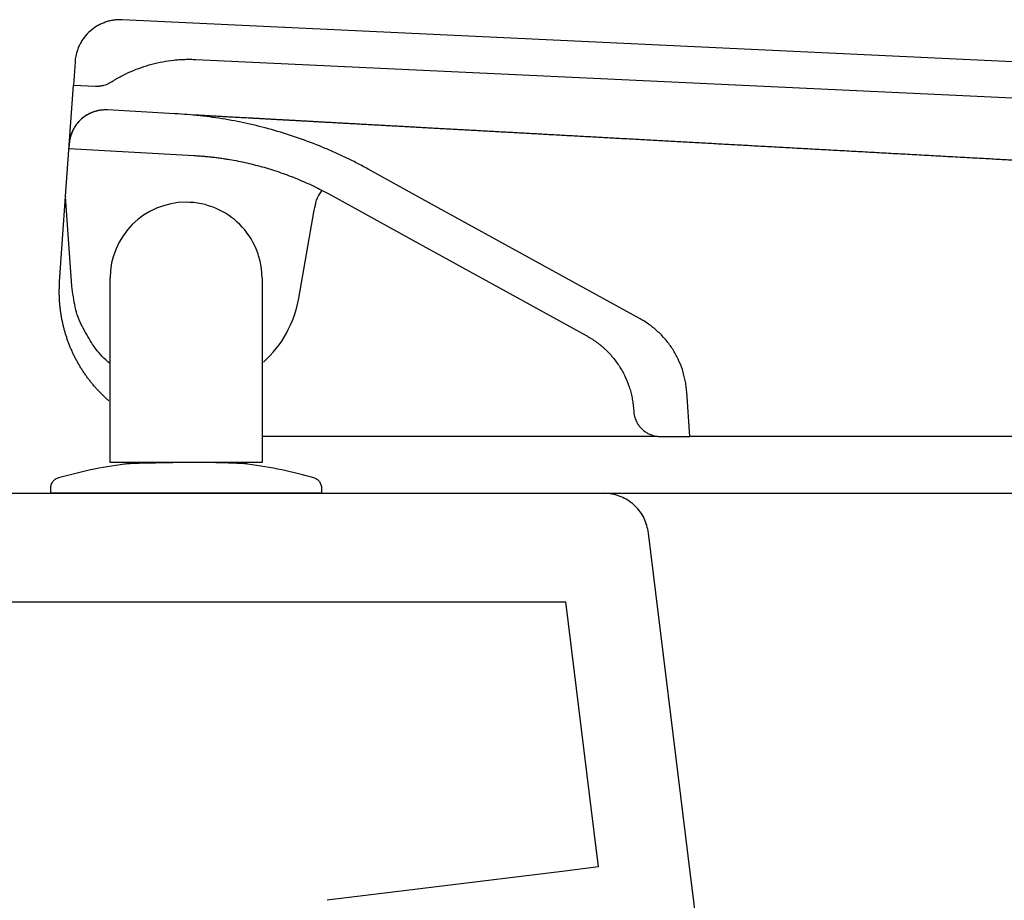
# Model space of a CAD drawing. Header units: millimetres. Extents: x 4630.864 to 4631.414, y 2456.709 to 2457.151.
# Tile 1 of 2: x 4630.985 to 4631.094, y 2457.054 to 2457.151. Entities that reach past the tile are written whole.
import ezdxf

# ---------------------------------------------------------------- set-up
doc = ezdxf.new("R2010")
doc.units = ezdxf.units.MM
doc.layers.add('SANINDUSA', color=3, linetype='Continuous')

msp = doc.modelspace()

# ---------------------------------------------------------------- linework, layer by layer
at = {"layer": 'SANINDUSA'}
for p, q in [((4631.404826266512, 2457.131627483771), (4630.996463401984, 2457.150885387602)), ((4630.99124004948, 2457.146239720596), (4630.991060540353, 2457.143672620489)), ((4631.004599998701, 2457.146497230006), (4631.399575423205, 2457.12787066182)), ((4630.990200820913, 2457.131378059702), (4630.991060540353, 2457.143672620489)), ((4630.991060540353, 2457.143672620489), (4630.993518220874, 2457.143556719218)), ((4630.995267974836, 2457.144021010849), (4630.995267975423, 2457.144021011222)), ((4630.995267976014, 2457.144021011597), (4630.995267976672, 2457.144021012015)), ((4631.002281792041, 2457.140503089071), (4630.994818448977, 2457.140914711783)), ((4630.990607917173, 2457.137199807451), (4630.990568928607, 2457.136642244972)), ((4630.990568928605, 2457.136642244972), (4631.004421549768, 2457.135878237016)), ((4631.030662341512, 2457.130517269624), (4631.02362991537, 2457.134386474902)), ((4631.019365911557, 2457.13159636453), (4631.02849122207, 2457.126575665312)), ((4630.989540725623, 2457.121938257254), (4630.990199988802, 2457.131366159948)), ((4630.990894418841, 2457.121435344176), (4630.990199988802, 2457.131366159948)), ((4631.053701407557, 2457.117841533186), (4631.030662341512, 2457.130517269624)), ((4631.015971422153, 2457.120121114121), (4631.017687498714, 2457.129853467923)), ((4631.02849122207, 2457.126575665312), (4631.047819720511, 2457.115941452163)), ((4630.989541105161, 2457.121938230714), (4630.989540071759, 2457.121923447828)), ((4630.995113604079, 2457.101950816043), (4630.995113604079, 2457.122317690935)), ((4631.011913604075, 2457.122317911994), (4631.011913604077, 2457.101950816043)), ((4631.059203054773, 2457.104822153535), (4631.058856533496, 2457.109777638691)), ((4631.052974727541, 2457.107877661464), (4631.052993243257, 2457.107612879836)), ((4631.055635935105, 2457.104822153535), (4631.011913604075, 2457.104822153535)), ((4631.055985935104, 2457.104822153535), (4631.059203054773, 2457.104822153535)), ((4631.345066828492, 2457.104822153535), (4631.059203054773, 2457.104822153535)), ((4630.995558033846, 2457.101950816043), (4630.995113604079, 2457.101950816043)), ((4630.995730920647, 2457.101950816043), (4630.995558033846, 2457.101950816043)), ((4630.995918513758, 2457.101950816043), (4630.995730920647, 2457.101950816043)), ((4630.996113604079, 2457.101950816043), (4630.995918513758, 2457.101950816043)), ((4631.010913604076, 2457.101950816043), (4630.996113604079, 2457.101950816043)), ((4631.011108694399, 2457.101950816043), (4631.010913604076, 2457.101950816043)), ((4631.011296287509, 2457.101950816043), (4631.011108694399, 2457.101950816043)), ((4631.011913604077, 2457.101950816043), (4631.011296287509, 2457.101950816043)), ((4630.988513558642, 2457.099066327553), (4630.988513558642, 2457.09855111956)), ((4631.01852743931, 2457.098555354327), (4631.01852743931, 2457.09907056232)), ((4630.864229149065, 2457.098555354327), (4631.049673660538, 2457.098555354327)), ((4631.059017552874, 2457.058480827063), (4631.054636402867, 2457.094164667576)), ((4630.904229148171, 2457.086555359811), (4631.045495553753, 2457.086555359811)), ((4631.059992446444, 2457.0505404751), (4631.059017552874, 2457.058480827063)), ((4631.029097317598, 2457.054807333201), (4631.01910689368, 2457.053580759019))]:
    msp.add_line(p, q, dxfattribs=at)
at = {"layer": 'SANINDUSA', "flags": 128}
for points in [[(4630.990200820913, 2457.131378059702), (4630.990199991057, 2457.131372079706), (4630.990199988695, 2457.131366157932)], [(4631.049092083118, 2457.057262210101), (4631.04810464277, 2457.065304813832), (4631.045495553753, 2457.086555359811)], [(4631.049092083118, 2457.057262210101), (4631.045098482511, 2457.056771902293), (4631.031179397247, 2457.055062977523), (4631.029097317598, 2457.054807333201)]]:
    msp.add_lwpolyline(points, dxfattribs=at)
at = {"layer": 'SANINDUSA'}
msp.add_arc((4631.003787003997, 2457.122225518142), 0.0123648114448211, 312.1031364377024, 350.2009609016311, dxfattribs=at)
for points, knots in [([(4630.996463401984, 2457.150885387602), (4630.996398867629, 2457.150887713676), (4630.996269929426, 2457.150892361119), (4630.996076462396, 2457.150889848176), (4630.995883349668, 2457.15088036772), (4630.99569055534, 2457.150863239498), (4630.995402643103, 2457.150826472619), (4630.995022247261, 2457.150751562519), (4630.994558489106, 2457.150612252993), (4630.994110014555, 2457.150428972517), (4630.993539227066, 2457.150128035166), (4630.99288410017, 2457.149650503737), (4630.992333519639, 2457.149055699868), (4630.991968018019, 2457.148523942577), (4630.991733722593, 2457.14810008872), (4630.991541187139, 2457.147655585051), (4630.991409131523, 2457.147245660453), (4630.991323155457, 2457.146879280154), (4630.99126849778, 2457.146561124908), (4630.991249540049, 2457.146346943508), (4630.99124004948, 2457.146239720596)], [0, 0, 0, 0, 0.02503999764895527, 0.05002935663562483, 0.07500560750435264, 0.10000633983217, 0.125069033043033, 0.1875475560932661, 0.2500972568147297, 0.3125757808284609, 0.3751254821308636, 0.5000067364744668, 0.624887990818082, 0.6873665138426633, 0.7499162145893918, 0.8123947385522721, 0.8749444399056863, 0.9166429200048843, 0.9582700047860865, 1, 1, 1, 1]), ([(4630.995267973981, 2457.144021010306), (4630.995383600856, 2457.144093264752), (4630.995614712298, 2457.144237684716), (4630.995968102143, 2457.144442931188), (4630.996326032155, 2457.144639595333), (4630.996689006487, 2457.144826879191), (4630.997056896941, 2457.145004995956), (4630.997677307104, 2457.145286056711), (4630.998565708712, 2457.145635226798), (4630.999738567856, 2457.145994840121), (4631.000935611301, 2457.146264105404), (4631.00194763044, 2457.146411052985), (4631.002761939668, 2457.146482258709), (4631.003374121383, 2457.146511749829), (4631.003987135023, 2457.146519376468), (4631.004395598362, 2457.146504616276), (4631.004599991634, 2457.14649723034)], [0, 0, 0, 0, 0.04170912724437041, 0.08336691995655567, 0.1250005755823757, 0.1666373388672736, 0.208304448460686, 0.2500290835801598, 0.3749885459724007, 0.5000040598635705, 0.6249634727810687, 0.7499790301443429, 0.8125198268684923, 0.8749755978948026, 0.9374383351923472, 1, 1, 1, 1]), ([(4630.993518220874, 2457.143556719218), (4630.993569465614, 2457.143555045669), (4630.993671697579, 2457.143551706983), (4630.993824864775, 2457.143556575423), (4630.993977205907, 2457.143568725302), (4630.99412875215, 2457.143588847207), (4630.994279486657, 2457.143616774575), (4630.994478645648, 2457.143664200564), (4630.994722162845, 2457.143742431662), (4630.995004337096, 2457.14386406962), (4630.995179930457, 2457.143968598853), (4630.995267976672, 2457.144021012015)], [0, 0, 0, 0, 0.08364454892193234, 0.1668687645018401, 0.2498903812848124, 0.3329287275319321, 0.4162029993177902, 0.4999305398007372, 0.6668466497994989, 0.8329498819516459, 1, 1, 1, 1]), ([(4630.994818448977, 2457.140914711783), (4630.994753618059, 2457.140917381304), (4630.994624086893, 2457.140922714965), (4630.994429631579, 2457.140918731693), (4630.994235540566, 2457.140905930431), (4630.993977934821, 2457.140876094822), (4630.993658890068, 2457.140815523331), (4630.993285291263, 2457.140705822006), (4630.992923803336, 2457.14056050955), (4630.99246355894, 2457.140320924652), (4630.991934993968, 2457.13993926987), (4630.991490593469, 2457.139462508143), (4630.991195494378, 2457.139035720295), (4630.991006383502, 2457.138695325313), (4630.990850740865, 2457.138338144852), (4630.990731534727, 2457.137967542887), (4630.990645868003, 2457.137587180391), (4630.990620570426, 2457.137328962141), (4630.990607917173, 2457.137199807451)], [0, 0, 0, 0, 0.03128780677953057, 0.06251255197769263, 0.09374835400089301, 0.1250692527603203, 0.1875412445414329, 0.2501017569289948, 0.3125737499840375, 0.375134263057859, 0.5000182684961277, 0.6249022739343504, 0.6873742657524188, 0.7499347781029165, 0.8124067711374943, 0.8749672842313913, 0.9374615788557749, 0.9999999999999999, 0.9999999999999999, 0.9999999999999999, 0.9999999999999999]), ([(4630.994821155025, 2457.140914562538), (4630.994754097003, 2457.140917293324), (4630.994620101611, 2457.140922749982), (4630.99441904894, 2457.140918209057), (4630.994218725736, 2457.140904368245), (4630.994019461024, 2457.140880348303), (4630.993821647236, 2457.14084642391), (4630.993625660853, 2457.14080255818), (4630.993431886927, 2457.14074880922), (4630.993240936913, 2457.140685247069), (4630.993053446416, 2457.140612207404), (4630.992870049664, 2457.140529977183), (4630.99269117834, 2457.140438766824), (4630.992517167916, 2457.140338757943), (4630.992348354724, 2457.140230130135), (4630.99218507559, 2457.140113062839), (4630.992027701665, 2457.139987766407), (4630.991876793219, 2457.139854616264), (4630.991732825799, 2457.139714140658), (4630.991596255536, 2457.139566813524), (4630.991467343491, 2457.139412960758), (4630.991346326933, 2457.139252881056), (4630.991233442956, 2457.139086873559), (4630.991128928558, 2457.138915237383), (4630.991033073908, 2457.13873836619), (4630.990946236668, 2457.13855686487), (4630.990868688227, 2457.13837138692), (4630.990800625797, 2457.138182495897), (4630.990742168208, 2457.137990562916), (4630.990693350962, 2457.137795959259), (4630.990654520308, 2457.137599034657), (4630.990624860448, 2457.137400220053), (4630.990613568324, 2457.137266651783), (4630.990607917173, 2457.137199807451)], [0, 0, 0, 0, 0.03233022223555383, 0.06460227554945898, 0.09683561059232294, 0.1290496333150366, 0.1612640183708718, 0.1934990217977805, 0.2257757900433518, 0.258112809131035, 0.2904253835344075, 0.3226856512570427, 0.354913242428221, 0.3871276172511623, 0.4193483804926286, 0.4515955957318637, 0.4838900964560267, 0.5162313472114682, 0.5485225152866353, 0.5807669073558, 0.6129843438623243, 0.6451943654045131, 0.6774165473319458, 0.7096708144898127, 0.7419777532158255, 0.7743066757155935, 0.8065752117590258, 0.8388016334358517, 0.8710060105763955, 0.9032080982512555, 0.9354276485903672, 0.9676847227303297, 0.9999999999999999, 0.9999999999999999, 0.9999999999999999, 0.9999999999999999]), ([(4631.023629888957, 2457.134386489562), (4631.023424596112, 2457.134498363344), (4631.023014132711, 2457.134722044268), (4631.02239270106, 2457.135046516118), (4631.021767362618, 2457.135362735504), (4631.021137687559, 2457.135669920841), (4631.020503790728, 2457.135968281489), (4631.019865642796, 2457.136257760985), (4631.01922324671, 2457.136538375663), (4631.017930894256, 2457.137081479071), (4631.01596407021, 2457.137828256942), (4631.013292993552, 2457.138674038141), (4631.010581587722, 2457.139368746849), (4631.008295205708, 2457.139819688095), (4631.00645361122, 2457.140103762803), (4631.005067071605, 2457.140277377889), (4631.003676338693, 2457.140414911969), (4631.002746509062, 2457.140473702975), (4631.002281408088, 2457.140503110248)], [0, 0, 0, 0, 0.03132204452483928, 0.06262543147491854, 0.09391631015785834, 0.125200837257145, 0.1564851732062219, 0.1877754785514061, 0.2190779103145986, 0.250398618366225, 0.3755812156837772, 0.5007665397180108, 0.6255729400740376, 0.7503785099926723, 0.8128065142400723, 0.8751868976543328, 0.9375684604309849, 1, 1, 1, 1]), ([(4631.004261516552, 2457.140393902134), (4631.004323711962, 2457.140390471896), (4631.004448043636, 2457.140383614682), (4631.004581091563, 2457.140376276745), (4631.004647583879, 2457.140372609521)], [0, 0, 0, 0, 0.5002378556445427, 1, 1, 1, 1]), ([(4631.004647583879, 2457.140372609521), (4631.004715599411, 2457.140368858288), (4631.004851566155, 2457.14036135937), (4631.004996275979, 2457.140353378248), (4631.005068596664, 2457.140349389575)], [0, 0, 0, 0, 0.5002365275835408, 1, 1, 1, 1]), ([(4631.005068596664, 2457.140349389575), (4631.00514245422, 2457.140345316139), (4631.00529010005, 2457.140337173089), (4631.005446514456, 2457.140328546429), (4631.005524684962, 2457.140324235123)], [0, 0, 0, 0, 0.5002346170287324, 1, 1, 1, 1]), ([(4631.005524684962, 2457.140324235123), (4631.00560440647, 2457.140319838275), (4631.005763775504, 2457.14031104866), (4631.005931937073, 2457.140301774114), (4631.006015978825, 2457.140297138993)], [0, 0, 0, 0, 0.500232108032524, 1, 1, 1, 1]), ([(4631.006015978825, 2457.140297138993), (4631.006101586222, 2457.140292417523), (4631.00627272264, 2457.140282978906), (4631.006452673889, 2457.140273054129), (4631.006542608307, 2457.140268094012)], [0, 0, 0, 0, 0.5002289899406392, 1, 1, 1, 1]), ([(4631.006542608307, 2457.140268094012), (4631.006637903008, 2457.140262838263), (4631.006828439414, 2457.140252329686), (4631.00702743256, 2457.140241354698), (4631.007126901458, 2457.140235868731)], [0, 0, 0, 0, 0.5001390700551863, 1, 1, 1, 1]), ([(4631.007126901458, 2457.140235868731), (4631.007227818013, 2457.140230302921), (4631.007429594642, 2457.140219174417), (4631.007639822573, 2457.140207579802), (4631.007744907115, 2457.140201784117)], [0, 0, 0, 0, 0.5001399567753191, 0.9999999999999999, 0.9999999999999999, 0.9999999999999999, 0.9999999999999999]), ([(4631.007744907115, 2457.140201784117), (4631.007851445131, 2457.14019590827), (4631.008064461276, 2457.140184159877), (4631.00828592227, 2457.140171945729), (4631.008396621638, 2457.140165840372)], [0, 0, 0, 0, 0.5001405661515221, 0.9999999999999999, 0.9999999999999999, 0.9999999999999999, 0.9999999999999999]), ([(4631.008396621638, 2457.140165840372), (4631.008508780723, 2457.140159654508), (4631.008733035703, 2457.140147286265), (4631.008965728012, 2457.140134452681), (4631.009082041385, 2457.140128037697)], [0, 0, 0, 0, 0.5001408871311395, 1, 1, 1, 1]), ([(4631.009082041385, 2457.140128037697), (4631.009199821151, 2457.140121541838), (4631.009435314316, 2457.14010855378), (4631.009679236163, 2457.140095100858), (4631.009801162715, 2457.140088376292)], [0, 0, 0, 0, 0.5001409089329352, 1, 1, 1, 1]), ([(4631.009801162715, 2457.140088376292), (4631.009924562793, 2457.140081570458), (4631.01017129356, 2457.140067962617), (4631.010426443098, 2457.140053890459), (4631.010553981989, 2457.140046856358)], [0, 0, 0, 0, 0.5001406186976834, 1, 1, 1, 1]), ([(4631.010553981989, 2457.140046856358), (4631.010683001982, 2457.140039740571), (4631.010940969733, 2457.140025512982), (4631.011207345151, 2457.140010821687), (4631.011340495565, 2457.140003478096)], [0, 0, 0, 0, 0.5001400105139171, 0.9999999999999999, 0.9999999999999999, 0.9999999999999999, 0.9999999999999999]), ([(4631.011340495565, 2457.140003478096), (4631.011475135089, 2457.139996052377), (4631.011744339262, 2457.13998120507), (4631.012021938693, 2457.139965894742), (4631.012160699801, 2457.139958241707)], [0, 0, 0, 0, 0.5001390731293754, 1, 1, 1, 1]), ([(4631.012160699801, 2457.139958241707), (4631.012300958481, 2457.139950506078), (4631.012581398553, 2457.139935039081), (4631.01287022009, 2457.139919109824), (4631.013014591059, 2457.139911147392)], [0, 0, 0, 0, 0.5001377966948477, 0.9999999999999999, 0.9999999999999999, 0.9999999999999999, 0.9999999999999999]), ([(4631.013014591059, 2457.139911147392), (4631.013160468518, 2457.139903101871), (4631.013452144, 2457.139887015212), (4631.013752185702, 2457.139870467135), (4631.013902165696, 2457.13986219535)], [0, 0, 0, 0, 0.5001361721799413, 1, 1, 1, 1]), ([(4631.013902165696, 2457.13986219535), (4631.014053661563, 2457.13985383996), (4631.014356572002, 2457.139837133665), (4631.014667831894, 2457.139819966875), (4631.014823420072, 2457.139811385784)], [0, 0, 0, 0, 0.5001341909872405, 1, 1, 1, 1]), ([(4631.014823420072, 2457.139811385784), (4631.014977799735, 2457.139802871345), (4631.015286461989, 2457.139785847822), (4631.015603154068, 2457.139768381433), (4631.01576145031, 2457.139759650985)], [0, 0, 0, 0, 0.500157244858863, 1, 1, 1, 1]), ([(4631.01576145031, 2457.139759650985), (4631.015921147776, 2457.139750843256), (4631.016240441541, 2457.139733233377), (4631.016567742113, 2457.139715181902), (4631.016731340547, 2457.139706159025)], [0, 0, 0, 0, 0.5001584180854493, 1, 1, 1, 1]), ([(4631.016731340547, 2457.139706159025), (4631.016896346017, 2457.139697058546), (4631.017226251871, 2457.139678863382), (4631.017564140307, 2457.13966022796), (4631.01773303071, 2457.139650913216)], [0, 0, 0, 0, 0.5001592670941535, 1, 1, 1, 1]), ([(4631.01773303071, 2457.139650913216), (4631.017903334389, 2457.139641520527), (4631.01824383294, 2457.13962274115), (4631.018592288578, 2457.139603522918), (4631.018766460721, 2457.139593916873)], [0, 0, 0, 0, 0.500159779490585, 1, 1, 1, 1]), ([(4631.018766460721, 2457.139593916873), (4631.018942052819, 2457.139584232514), (4631.01929312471, 2457.139564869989), (4631.019652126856, 2457.139545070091), (4631.019831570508, 2457.139535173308)], [0, 0, 0, 0, 0.500159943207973, 1, 1, 1, 1]), ([(4631.019831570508, 2457.139535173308), (4631.020012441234, 2457.139525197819), (4631.020374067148, 2457.139505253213), (4631.020743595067, 2457.13948487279), (4631.020928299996, 2457.139474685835)], [0, 0, 0, 0, 0.5001597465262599, 1, 1, 1, 1]), ([(4631.020928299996, 2457.139474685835), (4631.021114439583, 2457.139464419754), (4631.02148660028, 2457.139443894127), (4631.02186663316, 2457.139422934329), (4631.022056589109, 2457.139412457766)], [0, 0, 0, 0, 0.5001591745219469, 1, 1, 1, 1]), ([(4631.022056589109, 2457.139412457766), (4631.022247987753, 2457.139401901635), (4631.022630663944, 2457.139380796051), (4631.023021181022, 2457.139359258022), (4631.023216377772, 2457.139348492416)], [0, 0, 0, 0, 0.5001582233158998, 1, 1, 1, 1]), ([(4631.023216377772, 2457.139348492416), (4631.023413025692, 2457.139337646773), (4631.023806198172, 2457.139315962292), (4631.024207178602, 2457.139293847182), (4631.024407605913, 2457.139282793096)], [0, 0, 0, 0, 0.5001568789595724, 1, 1, 1, 1]), ([(4631.024407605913, 2457.139282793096), (4631.024609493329, 2457.139271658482), (4631.025013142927, 2457.139249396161), (4631.025424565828, 2457.139226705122), (4631.025630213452, 2457.139215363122)], [0, 0, 0, 0, 0.5001551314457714, 1, 1, 1, 1]), ([(4631.025630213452, 2457.139215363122), (4631.025837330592, 2457.139203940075), (4631.02625143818, 2457.139181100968), (4631.026673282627, 2457.139157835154), (4631.02688414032, 2457.139146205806)], [0, 0, 0, 0, 0.500152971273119, 1, 1, 1, 1]), ([(4631.02688414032, 2457.139146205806), (4631.02709647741, 2457.139134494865), (4631.027521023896, 2457.139111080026), (4631.027953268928, 2457.139087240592), (4631.028169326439, 2457.139075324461)], [0, 0, 0, 0, 0.5001503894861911, 1, 1, 1, 1]), ([(4631.028169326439, 2457.139075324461), (4631.028381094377, 2457.13906364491), (4631.028804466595, 2457.139040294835), (4631.029235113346, 2457.139016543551), (4631.029450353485, 2457.1390046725)], [0, 0, 0, 0, 0.5001932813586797, 1, 1, 1, 1]), ([(4631.029450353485, 2457.1390046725), (4631.029666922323, 2457.138992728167), (4631.030099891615, 2457.138968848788), (4631.030540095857, 2457.138944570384), (4631.03076011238, 2457.138932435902)], [0, 0, 0, 0, 0.5001944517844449, 1, 1, 1, 1]), ([(4631.03076011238, 2457.138932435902), (4631.03098146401, 2457.138920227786), (4631.031423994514, 2457.138895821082), (4631.031873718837, 2457.13887101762), (4631.032098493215, 2457.13885862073)], [0, 0, 0, 0, 0.5001951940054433, 1, 1, 1, 1]), ([(4631.032098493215, 2457.13885862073), (4631.032324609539, 2457.13884614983), (4631.032776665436, 2457.138821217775), (4631.033235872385, 2457.138795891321), (4631.033465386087, 2457.138783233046)], [0, 0, 0, 0, 0.5001954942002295, 1, 1, 1, 1]), ([(4631.033465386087, 2457.138783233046), (4631.033696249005, 2457.138770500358), (4631.034157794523, 2457.138745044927), (4631.0346264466, 2457.13871919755), (4631.034860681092, 2457.13870627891)], [0, 0, 0, 0, 0.500195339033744, 1, 1, 1, 1]), ([(4631.034860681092, 2457.13870627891), (4631.035096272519, 2457.138693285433), (4631.035567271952, 2457.138667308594), (4631.036045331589, 2457.138640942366), (4631.036284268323, 2457.138627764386)], [0, 0, 0, 0, 0.5001947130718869, 1, 1, 1, 1]), ([(4631.036284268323, 2457.138627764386), (4631.036524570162, 2457.138614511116), (4631.037004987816, 2457.138588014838), (4631.037492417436, 2457.138561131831), (4631.037736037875, 2457.138547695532)], [0, 0, 0, 0, 0.5001936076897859, 1, 1, 1, 1]), ([(4631.037736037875, 2457.138547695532), (4631.037981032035, 2457.13853418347), (4631.038470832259, 2457.138507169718), (4631.038967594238, 2457.138479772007), (4631.039215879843, 2457.138466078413)], [0, 0, 0, 0, 0.5001920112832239, 0.9999999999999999, 0.9999999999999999, 0.9999999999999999, 0.9999999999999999]), ([(4631.039215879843, 2457.138466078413), (4631.039465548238, 2457.138452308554), (4631.03996469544, 2457.138424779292), (4631.040470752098, 2457.138396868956), (4631.040723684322, 2457.138382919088)], [0, 0, 0, 0, 0.5001899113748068, 1, 1, 1, 1]), ([(4631.040723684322, 2457.138382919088), (4631.040978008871, 2457.13836889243), (4631.041486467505, 2457.138340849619), (4631.042001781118, 2457.138312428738), (4631.042259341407, 2457.13829822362)], [0, 0, 0, 0, 0.5001872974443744, 1, 1, 1, 1]), ([(4631.042259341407, 2457.13829822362), (4631.042518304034, 2457.13828394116), (4631.043036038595, 2457.138255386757), (4631.043560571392, 2457.138226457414), (4631.043822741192, 2457.13821199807)], [0, 0, 0, 0, 0.5001841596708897, 1, 1, 1, 1]), ([(4631.043822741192, 2457.13821199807), (4631.044087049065, 2457.138197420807), (4631.044615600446, 2457.138168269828), (4631.045150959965, 2457.138138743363), (4631.045418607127, 2457.138123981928)], [0, 0, 0, 0, 0.5000608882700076, 1, 1, 1, 1]), ([(4631.045418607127, 2457.138123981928), (4631.045687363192, 2457.138109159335), (4631.04622480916, 2457.138079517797), (4631.046768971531, 2457.138049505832), (4631.047041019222, 2457.138034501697)], [0, 0, 0, 0, 0.5000615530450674, 1, 1, 1, 1]), ([(4631.047041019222, 2457.138034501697), (4631.047314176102, 2457.138019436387), (4631.047860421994, 2457.13798930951), (4631.048413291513, 2457.137958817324), (4631.048689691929, 2457.137943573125)], [0, 0, 0, 0, 0.5000621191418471, 1, 1, 1, 1]), ([(4631.048689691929, 2457.137943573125), (4631.048967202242, 2457.137928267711), (4631.049522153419, 2457.137897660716), (4631.050083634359, 2457.137866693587), (4631.050364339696, 2457.13785121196)], [0, 0, 0, 0, 0.5000625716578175, 1, 1, 1, 1]), ([(4631.050364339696, 2457.13785121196), (4631.050646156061, 2457.137835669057), (4631.0512097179, 2457.137804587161), (4631.051779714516, 2457.137773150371), (4631.052064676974, 2457.137757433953)], [0, 0, 0, 0, 0.5000628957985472, 1, 1, 1, 1]), ([(4631.052064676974, 2457.137757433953), (4631.052350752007, 2457.137741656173), (4631.052922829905, 2457.137710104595), (4631.053501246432, 2457.137678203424), (4631.053790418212, 2457.137662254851)], [0, 0, 0, 0, 0.5000630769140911, 1, 1, 1, 1]), ([(4631.053790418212, 2457.137662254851), (4631.05408070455, 2457.137646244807), (4631.054661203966, 2457.13761422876), (4631.055247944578, 2457.137581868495), (4631.05554127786, 2457.137565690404)], [0, 0, 0, 0, 0.5000630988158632, 1, 1, 1, 1]), ([(4631.05554127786, 2457.137565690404), (4631.055835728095, 2457.137549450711), (4631.056424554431, 2457.137516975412), (4631.057019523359, 2457.137484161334), (4631.057316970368, 2457.13746775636)], [0, 0, 0, 0, 0.5000629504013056, 1, 1, 1, 1]), ([(4631.057316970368, 2457.13746775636), (4631.057615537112, 2457.137451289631), (4631.058212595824, 2457.137418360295), (4631.058815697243, 2457.137385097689), (4631.059117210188, 2457.137368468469)], [0, 0, 0, 0, 0.5000626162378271, 1, 1, 1, 1]), ([(4631.059117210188, 2457.137368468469), (4631.059419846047, 2457.137351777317), (4631.060025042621, 2457.137318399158), (4631.060636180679, 2457.13728469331), (4631.060941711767, 2457.137267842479)], [0, 0, 0, 0, 0.5000620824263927, 1, 1, 1, 1]), ([(4631.060941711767, 2457.137267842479), (4631.06124836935, 2457.137250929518), (4631.06186160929, 2457.137217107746), (4631.062480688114, 2457.137182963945), (4631.062790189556, 2457.137165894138)], [0, 0, 0, 0, 0.500061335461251, 1, 1, 1, 1]), ([(4631.062790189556, 2457.137165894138), (4631.063100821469, 2457.137148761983), (4631.063722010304, 2457.137114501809), (4631.064348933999, 2457.137079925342), (4631.064662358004, 2457.137062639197)], [0, 0, 0, 0, 0.5000603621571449, 1, 1, 1, 1]), ([(4631.064662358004, 2457.137062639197), (4631.064976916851, 2457.137045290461), (4631.065605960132, 2457.137010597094), (4631.066240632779, 2457.136975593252), (4631.066557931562, 2457.136958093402)], [0, 0, 0, 0, 0.5000591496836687, 1, 1, 1, 1]), ([(4631.066557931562, 2457.136958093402), (4631.0668860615, 2457.136939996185), (4631.0675400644, 2457.136903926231), (4631.068197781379, 2457.136867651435), (4631.068525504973, 2457.13684957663)], [0, 0, 0, 0, 0.5017255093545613, 1, 1, 1, 1]), ([(4631.068525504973, 2457.13684957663), (4631.068856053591, 2457.136831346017), (4631.069514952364, 2457.136795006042), (4631.070177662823, 2457.136758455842), (4631.070507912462, 2457.136740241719)], [0, 0, 0, 0, 0.5016682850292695, 0.9999999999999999, 0.9999999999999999, 0.9999999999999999, 0.9999999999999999]), ([(4631.004421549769, 2457.135878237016), (4631.004607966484, 2457.135867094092), (4631.004980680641, 2457.135844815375), (4631.005538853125, 2457.135800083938), (4631.006096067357, 2457.135747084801), (4631.006652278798, 2457.135685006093), (4631.007207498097, 2457.135614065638), (4631.007761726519, 2457.135534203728), (4631.008775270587, 2457.135371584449), (4631.010240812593, 2457.135082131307), (4631.012139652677, 2457.134594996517), (4631.014008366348, 2457.134002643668), (4631.015535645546, 2457.13342228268), (4631.016736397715, 2457.132907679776), (4631.017625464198, 2457.132496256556), (4631.018503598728, 2457.132061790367), (4631.01907837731, 2457.131751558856), (4631.019365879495, 2457.131596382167)], [0, 0, 0, 0, 0.03574036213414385, 0.07145785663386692, 0.1071616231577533, 0.1428608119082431, 0.1785645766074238, 0.2142820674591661, 0.2500224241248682, 0.375018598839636, 0.5000148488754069, 0.625010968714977, 0.7500072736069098, 0.8125298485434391, 0.8750034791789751, 0.9374771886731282, 1, 1, 1, 1]), ([(4631.070507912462, 2457.136740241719), (4631.070840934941, 2457.136721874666), (4631.071504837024, 2457.136685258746), (4631.072172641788, 2457.136648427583), (4631.072505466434, 2457.13663007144)], [0, 0, 0, 0, 0.5016138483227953, 1, 1, 1, 1]), ([(4631.072505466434, 2457.13663007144), (4631.072841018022, 2457.136611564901), (4631.073510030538, 2457.136574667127), (4631.074183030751, 2457.136537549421), (4631.074518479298, 2457.136519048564)], [0, 0, 0, 0, 0.5015624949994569, 1, 1, 1, 1]), ([(4631.074518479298, 2457.136519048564), (4631.074856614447, 2457.136500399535), (4631.075530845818, 2457.136463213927), (4631.076209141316, 2457.136425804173), (4631.076547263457, 2457.136407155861)], [0, 0, 0, 0, 0.5015120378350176, 1, 1, 1, 1]), ([(4631.076547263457, 2457.136407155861), (4631.076888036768, 2457.136388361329), (4631.077567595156, 2457.136350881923), (4631.078251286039, 2457.136313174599), (4631.078592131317, 2457.136294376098)], [0, 0, 0, 0, 0.5014628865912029, 1, 1, 1, 1]), ([(4631.078592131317, 2457.136294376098), (4631.078935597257, 2457.136275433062), (4631.079620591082, 2457.136237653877), (4631.08030977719, 2457.136199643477), (4631.080653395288, 2457.136180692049)], [0, 0, 0, 0, 0.5014146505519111, 1, 1, 1, 1]), ([(4631.080653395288, 2457.136180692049), (4631.080999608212, 2457.136161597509), (4631.081690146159, 2457.136123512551), (4631.082384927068, 2457.136085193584), (4631.082731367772, 2457.136066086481)], [0, 0, 0, 0, 0.5013669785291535, 1, 1, 1, 1]), ([(4631.082731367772, 2457.136066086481), (4631.08308038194, 2457.136046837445), (4631.083776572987, 2457.136008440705), (4631.084477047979, 2457.135969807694), (4631.084826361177, 2457.135950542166)], [0, 0, 0, 0, 0.5013195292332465, 1, 1, 1, 1]), ([(4631.084826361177, 2457.135950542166), (4631.085178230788, 2457.135931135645), (4631.085880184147, 2457.135892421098), (4631.086586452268, 2457.13585346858), (4631.086938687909, 2457.135834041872)], [0, 0, 0, 0, 0.5012720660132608, 1, 1, 1, 1]), ([(4631.086938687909, 2457.135834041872), (4631.087293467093, 2457.135814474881), (4631.088001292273, 2457.135775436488), (4631.088713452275, 2457.135736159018), (4631.089068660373, 2457.135716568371)], [0, 0, 0, 0, 0.5012243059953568, 1, 1, 1, 1]), ([(4631.089068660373, 2457.135716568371), (4631.089426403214, 2457.135696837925), (4631.090140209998, 2457.135657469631), (4631.090858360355, 2457.135617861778), (4631.091216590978, 2457.135598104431)], [0, 0, 0, 0, 0.5011760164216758, 1, 1, 1, 1]), ([(4631.091216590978, 2457.135598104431), (4631.091520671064, 2457.135581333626), (4631.092127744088, 2457.135547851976), (4631.09273797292, 2457.135514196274), (4631.093042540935, 2457.135497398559)], [0, 0, 0, 0, 0.5008954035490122, 1, 1, 1, 1]), ([(4631.093042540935, 2457.135497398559), (4631.093348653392, 2457.135480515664), (4631.093959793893, 2457.135446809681), (4631.094574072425, 2457.135412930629), (4631.094880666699, 2457.13539602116)], [0, 0, 0, 0, 0.500887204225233, 1, 1, 1, 1]), ([(4631.017687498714, 2457.129853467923), (4631.017838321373, 2457.130589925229), (4631.018005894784, 2457.131408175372), (4631.018546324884, 2457.132004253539), (4631.018600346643, 2457.132063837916)], [0, 0, 0, 0, 0.9000393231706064, 1, 1, 1, 1]), ([(4631.011913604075, 2457.122317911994), (4631.011913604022, 2457.122323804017), (4631.011913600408, 2457.122326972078), (4631.011913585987, 2457.122336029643), (4631.011913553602, 2457.122349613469), (4631.011913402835, 2457.122381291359), (4631.011912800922, 2457.122444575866), (4631.011910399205, 2457.122570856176), (4631.011900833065, 2457.122822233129), (4631.011862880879, 2457.123320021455), (4631.011713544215, 2457.124293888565), (4631.011135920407, 2457.126140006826), (4631.008983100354, 2457.129307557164), (4631.005833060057, 2457.13071780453), (4630.998874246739, 2457.130717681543), (4630.995113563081, 2457.126956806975), (4630.995113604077, 2457.122317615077)], [0, 0, 0, 0, 0.00048828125, 0.00048828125, 0.0009765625, 0.001953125, 0.003906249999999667, 0.007812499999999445, 0.01562499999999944, 0.03124999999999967, 0.0625, 0.1250000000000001, 0.2500000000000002, 0.5000000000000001, 0.5000000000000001, 1, 1, 1, 1]), ([(4630.989504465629, 2457.121116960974), (4630.989507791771, 2457.12125141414), (4630.989514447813, 2457.121520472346), (4630.989531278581, 2457.121789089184), (4630.989539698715, 2457.121923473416)], [0, 0, 0, 0, 0.4997177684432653, 0.9999999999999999, 0.9999999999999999, 0.9999999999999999, 0.9999999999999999]), ([(4630.989517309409, 2457.121527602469), (4630.989520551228, 2457.121596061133), (4630.989527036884, 2457.121733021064), (4630.989536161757, 2457.121869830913), (4630.989540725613, 2457.121938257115)], [0, 0, 0, 0, 0.4998444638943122, 1, 1, 1, 1]), ([(4630.989510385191, 2457.120296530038), (4630.989506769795, 2457.12043319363), (4630.989499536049, 2457.120706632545), (4630.989502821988, 2457.120980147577), (4630.989504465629, 2457.121116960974)], [0, 0, 0, 0, 0.4997956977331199, 1, 1, 1, 1]), ([(4630.995113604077, 2457.112911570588), (4630.994956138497, 2457.113037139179), (4630.994213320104, 2457.113629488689), (4630.993156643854, 2457.114916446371), (4630.992470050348, 2457.116252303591), (4630.991695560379, 2457.117558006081), (4630.991203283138, 2457.119126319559), (4630.990998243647, 2457.120659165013), (4630.990894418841, 2457.121435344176)], [0, 0, 0, 0, 0.06191849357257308, 0.29209047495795, 0.5036811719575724, 0.523767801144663, 0.7588527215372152, 1, 1, 1, 1]), ([(4630.989558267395, 2457.119478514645), (4630.989547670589, 2457.119614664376), (4630.98952647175, 2457.11988703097), (4630.989515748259, 2457.120160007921), (4630.989510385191, 2457.120296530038)], [0, 0, 0, 0, 0.4998767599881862, 1, 1, 1, 1]), ([(4630.989647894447, 2457.118664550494), (4630.98963035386, 2457.118799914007), (4630.989595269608, 2457.119070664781), (4630.989570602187, 2457.119342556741), (4630.989558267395, 2457.119478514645)], [0, 0, 0, 0, 0.4999561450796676, 1, 1, 1, 1]), ([(4630.989779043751, 2457.117856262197), (4630.989754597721, 2457.11799056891), (4630.989705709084, 2457.118259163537), (4630.989667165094, 2457.118529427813), (4630.989647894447, 2457.118664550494)], [0, 0, 0, 0, 0.5000349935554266, 1, 1, 1, 1]), ([(4630.989951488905, 2457.117055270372), (4630.989920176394, 2457.117188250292), (4630.989857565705, 2457.117454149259), (4630.989805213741, 2457.117722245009), (4630.989779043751, 2457.117856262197)], [0, 0, 0, 0, 0.500114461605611, 1, 1, 1, 1]), ([(4631.058856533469, 2457.109777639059), (4631.058848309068, 2457.109881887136), (4631.058831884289, 2457.110090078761), (4631.058794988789, 2457.110400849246), (4631.058749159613, 2457.110709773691), (4631.058693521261, 2457.111016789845), (4631.058628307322, 2457.111321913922), (4631.058553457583, 2457.111625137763), (4631.058468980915, 2457.111926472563), (4631.058282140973, 2457.112521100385), (4631.057933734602, 2457.113390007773), (4631.057327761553, 2457.114480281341), (4631.056591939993, 2457.115488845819), (4631.055876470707, 2457.116246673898), (4631.055252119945, 2457.116796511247), (4631.054758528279, 2457.117178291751), (4631.054243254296, 2457.117530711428), (4631.053882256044, 2457.117737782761), (4631.053701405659, 2457.117841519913)], [0, 0, 0, 0, 0.03144353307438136, 0.06279521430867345, 0.09408562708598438, 0.12534553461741, 0.1566057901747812, 0.1878972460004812, 0.2192506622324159, 0.2506966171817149, 0.3753160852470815, 0.4999343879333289, 0.624857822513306, 0.7497798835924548, 0.8124598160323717, 0.8748931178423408, 0.9373248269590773, 1, 1, 1, 1]), ([(4630.990165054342, 2457.116263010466), (4630.990126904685, 2457.116394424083), (4630.990050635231, 2457.116657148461), (4630.989984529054, 2457.11692259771), (4630.989951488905, 2457.117055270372)], [0, 0, 0, 0, 0.5001957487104, 1, 1, 1, 1]), ([(4630.990419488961, 2457.115481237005), (4630.990374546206, 2457.115610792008), (4630.990284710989, 2457.11586975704), (4630.990204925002, 2457.116131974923), (4630.990165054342, 2457.116263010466)], [0, 0, 0, 0, 0.5002799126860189, 1, 1, 1, 1]), ([(4630.990713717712, 2457.114713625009), (4630.990662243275, 2457.114840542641), (4630.9905592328, 2457.115094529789), (4630.990466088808, 2457.115352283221), (4630.990419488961, 2457.115481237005)], [0, 0, 0, 0, 0.4997009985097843, 1, 1, 1, 1]), ([(4631.047819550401, 2457.115941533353), (4631.047910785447, 2457.115890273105), (4631.048092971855, 2457.115787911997), (4631.048359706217, 2457.115623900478), (4631.048620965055, 2457.115452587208), (4631.048876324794, 2457.115273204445), (4631.049125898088, 2457.115085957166), (4631.049369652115, 2457.114890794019), (4631.049607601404, 2457.114687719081), (4631.050068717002, 2457.114268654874), (4631.050710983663, 2457.113587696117), (4631.051446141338, 2457.112579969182), (4631.052052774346, 2457.111488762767), (4631.052440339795, 2457.110521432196), (4631.052677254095, 2457.109724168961), (4631.052816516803, 2457.10911599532), (4631.052920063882, 2457.108500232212), (4631.052956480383, 2457.108085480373), (4631.052974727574, 2457.107877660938)], [0, 0, 0, 0, 0.03146635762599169, 0.06283487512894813, 0.09413610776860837, 0.1254008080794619, 0.1566598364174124, 0.1879440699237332, 0.219284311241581, 0.2507111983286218, 0.3753004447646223, 0.4999359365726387, 0.6248779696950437, 0.7497733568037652, 0.8124187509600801, 0.8748415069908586, 0.9372869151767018, 1, 1, 1, 1]), ([(4630.991046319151, 2457.113963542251), (4630.99098850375, 2457.114087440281), (4630.990872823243, 2457.114335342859), (4630.990766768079, 2457.114587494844), (4630.990713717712, 2457.114713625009)], [0, 0, 0, 0, 0.4997851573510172, 1, 1, 1, 1]), ([(4630.991416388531, 2457.113232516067), (4630.991352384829, 2457.113353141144), (4630.991224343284, 2457.113594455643), (4630.991105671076, 2457.113840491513), (4630.991046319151, 2457.113963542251)], [0, 0, 0, 0, 0.4998666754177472, 1, 1, 1, 1]), ([(4630.991823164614, 2457.112521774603), (4630.99175309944, 2457.11263892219), (4630.991612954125, 2457.112873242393), (4630.991481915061, 2457.113112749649), (4630.991416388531, 2457.113232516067)], [0, 0, 0, 0, 0.4999465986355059, 1, 1, 1, 1]), ([(4630.992265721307, 2457.111832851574), (4630.992189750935, 2457.111946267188), (4630.992037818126, 2457.112173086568), (4630.991894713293, 2457.112405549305), (4630.991823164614, 2457.112521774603)], [0, 0, 0, 0, 0.500026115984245, 1, 1, 1, 1]), ([(4630.992743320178, 2457.111166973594), (4630.992661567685, 2457.111276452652), (4630.992498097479, 2457.11149536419), (4630.992343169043, 2457.111720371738), (4630.992265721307, 2457.111832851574)], [0, 0, 0, 0, 0.5001063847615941, 0.9999999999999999, 0.9999999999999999, 0.9999999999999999, 0.9999999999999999]), ([(4630.993255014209, 2457.110525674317), (4630.993167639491, 2457.110630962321), (4630.992992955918, 2457.110841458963), (4630.992826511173, 2457.111058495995), (4630.992743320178, 2457.111166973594)], [0, 0, 0, 0, 0.5001885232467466, 1, 1, 1, 1]), ([(4630.993800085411, 2457.109910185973), (4630.99370720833, 2457.110011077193), (4630.993521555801, 2457.110212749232), (4630.993343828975, 2457.11042140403), (4630.993255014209, 2457.110525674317)], [0, 0, 0, 0, 0.5002737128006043, 1, 1, 1, 1]), ([(4630.994375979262, 2457.109323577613), (4630.994278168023, 2457.109419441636), (4630.994082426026, 2457.10961128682), (4630.993894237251, 2457.109810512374), (4630.993800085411, 2457.109910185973)], [0, 0, 0, 0, 0.499694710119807, 0.9999999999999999, 0.9999999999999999, 0.9999999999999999, 0.9999999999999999]), ([(4630.994980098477, 2457.108768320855), (4630.994877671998, 2457.108858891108), (4630.994672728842, 2457.109040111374), (4630.994474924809, 2457.109229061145), (4630.994375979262, 2457.109323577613)], [0, 0, 0, 0, 0.4997799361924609, 1, 1, 1, 1]), ([(4631.052993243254, 2457.107612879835), (4631.052997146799, 2457.107566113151), (4631.053004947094, 2457.107472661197), (4631.053024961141, 2457.107333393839), (4631.053051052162, 2457.107195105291), (4631.053094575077, 2457.107012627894), (4631.053164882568, 2457.10678846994), (4631.053292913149, 2457.106484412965), (4631.053479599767, 2457.106154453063), (4631.053739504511, 2457.105818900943), (4631.054041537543, 2457.10552439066), (4631.054379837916, 2457.105276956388), (4631.054748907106, 2457.105078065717), (4631.055100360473, 2457.104948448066), (4631.055419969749, 2457.104871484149), (4631.055701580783, 2457.104829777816), (4631.055890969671, 2457.104824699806), (4631.055985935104, 2457.104822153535)], [0, 0, 0, 0, 0.0312773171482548, 0.06250018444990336, 0.09373752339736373, 0.1250581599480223, 0.1875122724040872, 0.2500822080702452, 0.3446972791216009, 0.4393204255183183, 0.532071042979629, 0.6249963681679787, 0.7178027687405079, 0.8106722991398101, 0.8738015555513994, 0.936720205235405, 1, 1, 1, 1]), ([(4630.996686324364, 2457.101777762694), (4630.995431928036, 2457.10158687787), (4630.992996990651, 2457.101216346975), (4630.990618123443, 2457.100578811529), (4630.989421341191, 2457.100265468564)], [0, 0, 0, 0, 0.5151657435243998, 1, 1, 1, 1]), ([(4631.003042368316, 2457.101950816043), (4631.002972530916, 2457.101950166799), (4631.002200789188, 2457.1019429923), (4631.000959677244, 2457.101919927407), (4630.999449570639, 2457.101889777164), (4630.998248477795, 2457.101858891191), (4630.997178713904, 2457.101820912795), (4630.996858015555, 2457.101792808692), (4630.996686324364, 2457.101777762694)], [0, 0, 0, 0, 0.02329251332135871, 0.2573950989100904, 0.4057907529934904, 0.5781240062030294, 0.7741416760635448, 1, 1, 1, 1]), ([(4631.010354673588, 2457.101781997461), (4631.010180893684, 2457.101799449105), (4631.009859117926, 2457.101831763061), (4631.008977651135, 2457.101874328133), (4631.008032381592, 2457.101907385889), (4631.007094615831, 2457.101934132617), (4631.006435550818, 2457.101945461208), (4631.00612402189, 2457.101950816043)], [0, 0, 0, 0, 0.2653364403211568, 0.4913044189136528, 0.6851962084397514, 0.8511975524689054, 0.9999999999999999, 0.9999999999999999, 0.9999999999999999, 0.9999999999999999]), ([(4631.01762015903, 2457.100269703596), (4631.016568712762, 2457.100548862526), (4631.014117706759, 2457.10120720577), (4631.011608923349, 2457.101590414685), (4631.010354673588, 2457.101781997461)], [0, 0, 0, 0, 0.5000565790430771, 1, 1, 1, 1]), ([(4630.989421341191, 2457.100265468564), (4630.989295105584, 2457.100216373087), (4630.989042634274, 2457.100118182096), (4630.988750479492, 2457.099828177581), (4630.988551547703, 2457.099467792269), (4630.988526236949, 2457.099198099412), (4630.988513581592, 2457.099063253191)], [0, 0, 0, 0, 0.2499994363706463, 0.4999990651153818, 0.7499999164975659, 1, 1, 1, 1]), ([(4631.018527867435, 2457.099067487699), (4631.018515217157, 2457.099202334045), (4631.018489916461, 2457.099472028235), (4631.018290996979, 2457.099832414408), (4631.017998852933, 2457.10012241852), (4631.017746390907, 2457.100220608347), (4631.01762015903, 2457.100269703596)], [0, 0, 0, 0, 0.2499961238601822, 0.4999950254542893, 0.7499958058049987, 1, 1, 1, 1]), ([(4631.018513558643, 2457.09855111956), (4631.018513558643, 2457.09855111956), (4631.016933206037, 2457.09855111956), (4631.011307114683, 2457.09855111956), (4631.00749180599, 2457.09855111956), (4630.999535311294, 2457.09855111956), (4630.995720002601, 2457.09855111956), (4630.990093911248, 2457.09855111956), (4630.988513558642, 2457.09855111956), (4630.988513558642, 2457.09855111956)], [0, 0, 0, 0, 0.25, 0.25, 0.5, 0.5, 0.75, 0.75, 1, 1, 1, 1]), ([(4631.01852743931, 2457.098555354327), (4631.01852743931, 2457.098555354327), (4631.016947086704, 2457.098555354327), (4631.011320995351, 2457.098555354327), (4631.007505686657, 2457.098555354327), (4630.999549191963, 2457.098555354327), (4630.995733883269, 2457.098555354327), (4630.990107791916, 2457.098555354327), (4630.98852743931, 2457.098555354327), (4630.98852743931, 2457.098555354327)], [0, 0, 0, 0, 0.25, 0.25, 0.5, 0.5, 0.75, 0.75, 1, 1, 1, 1]), ([(4631.054636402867, 2457.094164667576), (4631.054513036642, 2457.094715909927), (4631.054266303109, 2457.095818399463), (4631.053228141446, 2457.097199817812), (4631.051830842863, 2457.098170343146), (4631.050563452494, 2457.098528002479), (4631.049838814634, 2457.098550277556), (4631.049673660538, 2457.098555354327)], [0, 0, 0, 0, 0.2328182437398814, 0.4656385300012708, 0.6984563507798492, 0.9312744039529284, 1, 1, 1, 1]), ([(4631.049673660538, 2457.098555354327), (4631.049752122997, 2457.098555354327), (4631.049909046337, 2457.098555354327), (4631.051185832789, 2457.098555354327), (4631.053296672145, 2457.098555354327), (4631.056336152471, 2457.098555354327), (4631.060213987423, 2457.098555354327), (4631.064910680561, 2457.098555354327), (4631.070418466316, 2457.098555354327), (4631.076683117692, 2457.098555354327), (4631.08364767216, 2457.098555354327), (4631.091261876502, 2457.098555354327), (4631.099496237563, 2457.098555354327), (4631.108283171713, 2457.098555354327), (4631.117548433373, 2457.098555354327), (4631.127926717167, 2457.098555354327), (4631.139467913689, 2457.098555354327), (4631.152126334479, 2457.098555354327), (4631.165317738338, 2457.098555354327), (4631.178888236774, 2457.098555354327), (4631.192735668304, 2457.098555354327), (4631.206166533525, 2457.098555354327), (4631.219174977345, 2457.098555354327), (4631.231755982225, 2457.098555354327), (4631.243704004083, 2457.098555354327), (4631.254979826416, 2457.098555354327), (4631.265501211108, 2457.098555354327), (4631.275821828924, 2457.098555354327), (4631.285858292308, 2457.098555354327), (4631.295539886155, 2457.098555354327), (4631.304817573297, 2457.098555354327), (4631.31361663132, 2457.098555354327), (4631.321860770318, 2457.098555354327), (4631.32948200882, 2457.098555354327), (4631.336451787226, 2457.098555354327), (4631.34272197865, 2457.098555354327), (4631.348236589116, 2457.098555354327), (4631.352937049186, 2457.098555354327), (4631.356814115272, 2457.098555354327), (4631.359855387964, 2457.098555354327), (4631.361982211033, 2457.098555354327), (4631.36327528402, 2457.098555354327), (4631.363428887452, 2457.098555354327), (4631.363505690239, 2457.098555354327)], [0, 0, 0, 0, 0.02220288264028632, 0.04440531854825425, 0.06767272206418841, 0.09102363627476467, 0.1143751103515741, 0.1376432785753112, 0.1609190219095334, 0.1842779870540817, 0.2076367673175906, 0.2309122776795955, 0.2541879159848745, 0.2775467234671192, 0.3009052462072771, 0.3241805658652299, 0.3525604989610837, 0.3810158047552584, 0.4093956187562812, 0.4395673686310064, 0.4697819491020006, 0.4999995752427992, 0.5274471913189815, 0.5548937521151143, 0.5823209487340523, 0.6055942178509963, 0.6289505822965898, 0.6523070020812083, 0.6755802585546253, 0.698876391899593, 0.7222559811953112, 0.7456357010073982, 0.7689320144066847, 0.7922146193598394, 0.8155803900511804, 0.8389468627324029, 0.8622302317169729, 0.8854829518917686, 0.9088187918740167, 0.9321557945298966, 0.9554100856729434, 0.9777047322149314, 1, 1, 1, 1])]:
    msp.add_open_spline(points, degree=3, knots=knots, dxfattribs=at)

doc.saveas('drawing.dxf')
